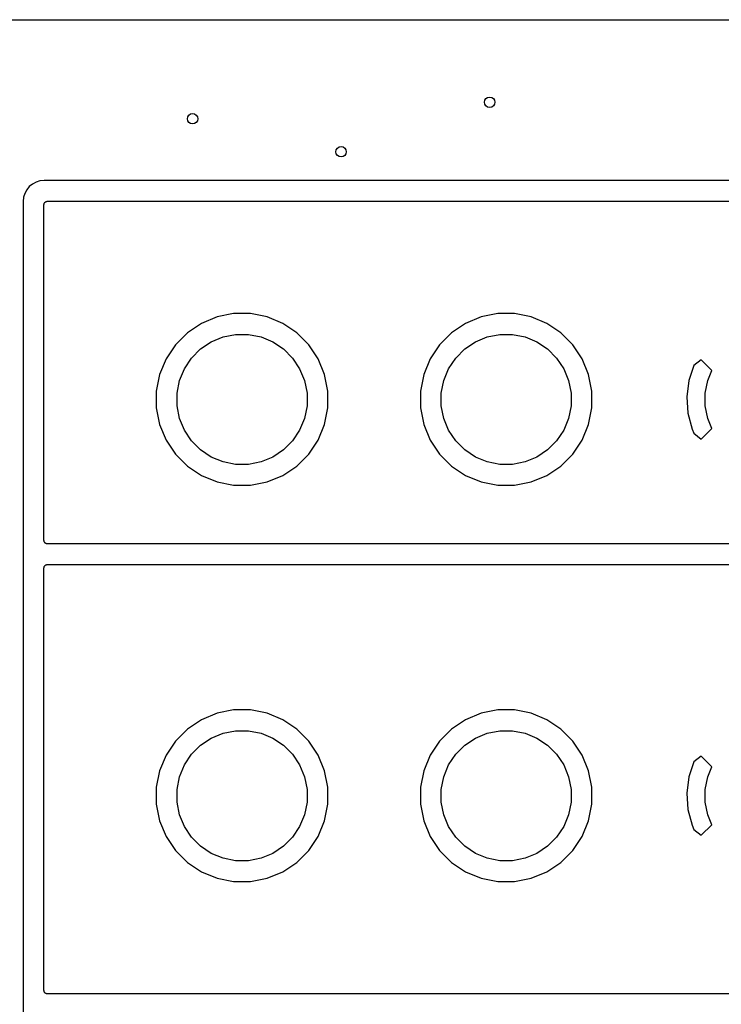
# Model space of a CAD drawing. Extents: x 1 to 139, y -76 to -1.
# Tile 11 of 20: x 23 to 50, y -38 to -1. Entities that reach past the tile are written whole.
import ezdxf

# ---------------------------------------------------------------- set-up
doc = ezdxf.new("R2010")
doc.units = 0
doc.header["$MEASUREMENT"] = 0
doc.layers.add('BLACK', color=7, linetype='CONTINUOUS')

msp = doc.modelspace()

# ---------------------------------------------------------------- linework, layer by layer
at = {"layer": 'BLACK', "linetype": 'CONTINUOUS'}
for p, q in [((6.16231, -0.635), (133.538, -0.635)), ((23.4651, -7.17571), (23.3912, -7.31397)), ((23.5645, -7.05453), (23.4651, -7.17571)), ((23.6857, -6.95508), (23.5645, -7.05453)), ((23.824, -6.88118), (23.6857, -6.95508)), ((23.974, -6.83567), (23.824, -6.88118)), ((24.1331, -6.82), (23.974, -6.83567)), ((135.076, -6.82), (24.1331, -6.82)), ((23.3457, -7.46399), (23.33, -7.62312)), ((23.3912, -7.31397), (23.3457, -7.46399)), ((23.33, -7.62312), (23.33, -53.3369)), ((24.13, -7.74523), (24.1313, -7.73331)), ((24.13, -7.74608), (24.13, -7.74523)), ((24.13, -7.74611), (24.13, -7.74608)), ((24.13, -7.74614), (24.13, -7.74611)), ((24.13, -7.747), (24.13, -7.74614)), ((24.13, -20.663), (24.13, -7.747)), ((24.1313, -7.73331), (24.1326, -7.72146)), ((24.1326, -7.72146), (24.1327, -7.72104)), ((24.1327, -7.72104), (24.1328, -7.72059)), ((24.1328, -7.72059), (24.1364, -7.7092)), ((24.1364, -7.7092), (24.1399, -7.69779)), ((24.1399, -7.69779), (24.1401, -7.69739)), ((24.1401, -7.69739), (24.1403, -7.69697)), ((24.1403, -7.69697), (24.146, -7.68651)), ((24.146, -7.68651), (24.1517, -7.67598)), ((24.1517, -7.67598), (24.152, -7.67564)), ((24.152, -7.67564), (24.1522, -7.67525)), ((24.1522, -7.67525), (24.1599, -7.66611)), ((24.1599, -7.66611), (24.1675, -7.65688)), ((24.1675, -7.65688), (24.1679, -7.6566)), ((24.1679, -7.6566), (24.1681, -7.65626)), ((24.1681, -7.65626), (24.1775, -7.64877)), ((24.1775, -7.64877), (24.1867, -7.64122)), ((24.1867, -7.64122), (24.1871, -7.64101)), ((24.1871, -7.64101), (24.1875, -7.64073)), ((24.1875, -7.64073), (24.1981, -7.63519)), ((24.1981, -7.63519), (24.2086, -7.62958)), ((24.2086, -7.62958), (24.209, -7.62945)), ((24.209, -7.62945), (24.2094, -7.62925)), ((24.2094, -7.62925), (24.2209, -7.62588)), ((24.2209, -7.62588), (24.2323, -7.62242)), ((24.2323, -7.62242), (24.2328, -7.62237)), ((24.2328, -7.62237), (24.2332, -7.62225)), ((24.2332, -7.62225), (24.2451, -7.62117)), ((24.2451, -7.62117), (24.257, -7.62)), ((24.257, -7.62), (138.303, -7.62)), ((30.7874, -12.0668), (30.1869, -12.3156)), ((31.425, -11.94), (30.7874, -12.0668)), ((32.075, -11.94), (31.425, -11.94)), ((32.7126, -12.0668), (32.075, -11.94)), ((33.3131, -12.3156), (32.7126, -12.0668)), ((40.9474, -12.0668), (40.3469, -12.3156)), ((41.585, -11.94), (40.9474, -12.0668)), ((42.235, -11.94), (41.585, -11.94)), ((42.8726, -12.0668), (42.235, -11.94)), ((43.4731, -12.3156), (42.8726, -12.0668)), ((30.1869, -12.3156), (29.6464, -12.6767)), ((33.8536, -12.6767), (33.3131, -12.3156)), ((40.3469, -12.3156), (39.8064, -12.6767)), ((44.0136, -12.6767), (43.4731, -12.3156)), ((29.6464, -12.6767), (29.1867, -13.1364)), ((30.5658, -13.0245), (31.0208, -12.8361)), ((31.0208, -12.8361), (31.5038, -12.74)), ((31.5038, -12.74), (31.9962, -12.74)), ((31.9962, -12.74), (32.4792, -12.8361)), ((32.4792, -12.8361), (32.9342, -13.0245)), ((34.3133, -13.1364), (33.8536, -12.6767)), ((39.8064, -12.6767), (39.3467, -13.1364)), ((40.7258, -13.0245), (41.1808, -12.8361)), ((41.1808, -12.8361), (41.6638, -12.74)), ((41.6638, -12.74), (42.1562, -12.74)), ((42.1562, -12.74), (42.6392, -12.8361)), ((42.6392, -12.8361), (43.0942, -13.0245)), ((44.0247, -12.6878), (44.0136, -12.6767)), ((44.4733, -13.1364), (44.0247, -12.6878)), ((29.1867, -13.1364), (28.8256, -13.6769)), ((30.1563, -13.2981), (30.5658, -13.0245)), ((32.9342, -13.0245), (33.3437, -13.2981)), ((34.6744, -13.6769), (34.3133, -13.1364)), ((39.3467, -13.1364), (38.9856, -13.6769)), ((40.3163, -13.2981), (40.7258, -13.0245)), ((43.0942, -13.0245), (43.5037, -13.2981)), ((44.8344, -13.6769), (44.4733, -13.1364)), ((29.8081, -13.6463), (30.1563, -13.2981)), ((33.3437, -13.2981), (33.6919, -13.6463)), ((39.9681, -13.6463), (40.3163, -13.2981)), ((43.5037, -13.2981), (43.8519, -13.6463)), ((28.8256, -13.6769), (28.5768, -14.2774)), ((29.5345, -14.0558), (29.8081, -13.6463)), ((33.6919, -13.6463), (33.9655, -14.0558)), ((34.9232, -14.2774), (34.6744, -13.6769)), ((38.9856, -13.6769), (38.7368, -14.2774)), ((39.6945, -14.0558), (39.9681, -13.6463)), ((43.8519, -13.6463), (44.1255, -14.0558)), ((45.0832, -14.2774), (44.8344, -13.6769)), ((49.1331, -13.9369), (48.9387, -14.5092)), ((49.4171, -13.7185), (49.1331, -13.9369)), ((49.8252, -14.1266), (49.4171, -13.7185)), ((28.5768, -14.2774), (28.45, -14.915)), ((29.3461, -14.5108), (29.5345, -14.0558)), ((33.9655, -14.0558), (34.1539, -14.5108)), ((35.05, -14.915), (34.9232, -14.2774)), ((38.7368, -14.2774), (38.61, -14.915)), ((39.5061, -14.5108), (39.6945, -14.0558)), ((44.1255, -14.0558), (44.3139, -14.5108)), ((45.21, -14.915), (45.0832, -14.2774)), ((49.6661, -14.5108), (49.8252, -14.1266)), ((29.25, -14.9938), (29.3461, -14.5108)), ((34.1539, -14.5108), (34.25, -14.9938)), ((39.41, -14.9938), (39.5061, -14.5108)), ((44.3139, -14.5108), (44.41, -14.9938)), ((48.9387, -14.5092), (48.8563, -15.1341)), ((49.57, -14.9938), (49.6661, -14.5108)), ((28.45, -14.915), (28.45, -15.565)), ((29.25, -15.4862), (29.25, -14.9938)), ((34.25, -14.9938), (34.25, -15.4862)), ((35.05, -15.565), (35.05, -14.915)), ((38.61, -14.915), (38.61, -15.565)), ((39.41, -15.4862), (39.41, -14.9938)), ((44.41, -14.9938), (44.41, -15.4862)), ((45.21, -15.565), (45.21, -14.915)), ((48.8563, -15.1341), (48.8974, -15.7632)), ((49.57, -15.4862), (49.57, -14.9938)), ((29.3461, -15.9692), (29.25, -15.4862)), ((34.25, -15.4862), (34.1539, -15.9692)), ((39.5061, -15.9692), (39.41, -15.4862)), ((44.41, -15.4862), (44.3139, -15.9692)), ((49.6661, -15.9692), (49.57, -15.4862)), ((28.45, -15.565), (28.5768, -16.2026)), ((34.9232, -16.2026), (35.05, -15.565)), ((38.61, -15.565), (38.7368, -16.2026)), ((45.0832, -16.2026), (45.21, -15.565)), ((48.8974, -15.7632), (49.0615, -16.3761)), ((28.5768, -16.2026), (28.8256, -16.8031)), ((29.5345, -16.4242), (29.3461, -15.9692)), ((34.1539, -15.9692), (33.9655, -16.4242)), ((34.6744, -16.8031), (34.9232, -16.2026)), ((38.7368, -16.2026), (38.9856, -16.8031)), ((39.6945, -16.4242), (39.5061, -15.9692)), ((44.3139, -15.9692), (44.1255, -16.4242)), ((44.8344, -16.8031), (45.0832, -16.2026)), ((49.8252, -16.3534), (49.6661, -15.9692)), ((29.8081, -16.8337), (29.5345, -16.4242)), ((33.9655, -16.4242), (33.6919, -16.8337)), ((39.9681, -16.8337), (39.6945, -16.4242)), ((44.1255, -16.4242), (43.8519, -16.8337)), ((49.0615, -16.3761), (49.1295, -16.5404)), ((49.1295, -16.5404), (49.4171, -16.7615)), ((49.4171, -16.7615), (49.8252, -16.3534)), ((28.8256, -16.8031), (29.1867, -17.3436)), ((30.1563, -17.1819), (29.8081, -16.8337)), ((33.6919, -16.8337), (33.3437, -17.1819)), ((34.3133, -17.3436), (34.6744, -16.8031)), ((38.9856, -16.8031), (39.3467, -17.3436)), ((40.3163, -17.1819), (39.9681, -16.8337)), ((43.8519, -16.8337), (43.5037, -17.1819)), ((44.4733, -17.3436), (44.8344, -16.8031)), ((29.1867, -17.3436), (29.6464, -17.8033)), ((30.5658, -17.4555), (30.1563, -17.1819)), ((33.3437, -17.1819), (32.9342, -17.4555)), ((33.8536, -17.8033), (34.3133, -17.3436)), ((39.3467, -17.3436), (39.8064, -17.8033)), ((40.7258, -17.4555), (40.3163, -17.1819)), ((43.5037, -17.1819), (43.0942, -17.4555)), ((44.0247, -17.7922), (44.4733, -17.3436)), ((31.0208, -17.6439), (30.5658, -17.4555)), ((31.5038, -17.74), (31.0208, -17.6439)), ((31.9962, -17.74), (31.5038, -17.74)), ((32.4792, -17.6439), (31.9962, -17.74)), ((32.9342, -17.4555), (32.4792, -17.6439)), ((41.1808, -17.6439), (40.7258, -17.4555)), ((41.6638, -17.74), (41.1808, -17.6439)), ((42.1562, -17.74), (41.6638, -17.74)), ((42.6392, -17.6439), (42.1562, -17.74)), ((43.0942, -17.4555), (42.6392, -17.6439)), ((44.0136, -17.8033), (44.0247, -17.7922)), ((29.6464, -17.8033), (30.1869, -18.1644)), ((30.1869, -18.1644), (30.7874, -18.4132)), ((32.7126, -18.4132), (33.3131, -18.1644)), ((33.3131, -18.1644), (33.8536, -17.8033)), ((39.8064, -17.8033), (40.3469, -18.1644)), ((40.3469, -18.1644), (40.9474, -18.4132)), ((42.8726, -18.4132), (43.4731, -18.1644)), ((43.4731, -18.1644), (44.0136, -17.8033)), ((30.7874, -18.4132), (31.425, -18.54)), ((31.425, -18.54), (32.075, -18.54)), ((32.075, -18.54), (32.7126, -18.4132)), ((40.9474, -18.4132), (41.585, -18.54)), ((41.585, -18.54), (42.235, -18.54)), ((42.235, -18.54), (42.8726, -18.4132)), ((24.1312, -20.6749), (24.13, -20.663)), ((24.1322, -20.6868), (24.1312, -20.6749)), ((24.1324, -20.6872), (24.1322, -20.6868)), ((24.1324, -20.6877), (24.1324, -20.6872)), ((24.1359, -20.6991), (24.1324, -20.6877)), ((24.1392, -20.7106), (24.1359, -20.6991)), ((24.1395, -20.711), (24.1392, -20.7106)), ((24.1396, -20.7114), (24.1395, -20.711)), ((24.1452, -20.7219), (24.1396, -20.7114)), ((24.1507, -20.7325), (24.1452, -20.7219)), ((24.151, -20.7329), (24.1507, -20.7325)), ((24.1512, -20.7333), (24.151, -20.7329)), ((24.1588, -20.7425), (24.1512, -20.7333)), ((24.1663, -20.7519), (24.1588, -20.7425)), ((24.1666, -20.7521), (24.1663, -20.7519)), ((24.1669, -20.7525), (24.1666, -20.7521)), ((24.1761, -20.7601), (24.1669, -20.7525)), ((24.1852, -20.7678), (24.1761, -20.7601)), ((24.1856, -20.768), (24.1852, -20.7678)), ((24.186, -20.7683), (24.1856, -20.768)), ((24.1965, -20.774), (24.186, -20.7683)), ((24.207, -20.7797), (24.1965, -20.774)), ((24.2074, -20.7799), (24.207, -20.7797)), ((24.2078, -20.7801), (24.2074, -20.7799)), ((24.2192, -20.7836), (24.2078, -20.7801)), ((24.2306, -20.7872), (24.2192, -20.7836)), ((24.231, -20.7873), (24.2306, -20.7872)), ((24.2315, -20.7874), (24.231, -20.7873)), ((24.2433, -20.7887), (24.2315, -20.7874)), ((24.2552, -20.79), (24.2433, -20.7887)), ((24.2561, -20.79), (24.2552, -20.79)), ((24.257, -20.79), (24.2561, -20.79)), ((24.2561, -20.79), (24.2561, -20.79)), ((24.2561, -20.79), (24.2561, -20.79)), ((75.6785, -20.79), (24.257, -20.79)), ((24.13, -21.7152), (24.1313, -21.7033)), ((24.13, -21.7161), (24.13, -21.7152)), ((24.13, -21.7161), (24.13, -21.7161)), ((24.13, -21.7161), (24.13, -21.7161)), ((24.13, -21.717), (24.13, -21.7161)), ((24.13, -37.973), (24.13, -21.717)), ((24.1313, -21.7033), (24.1326, -21.6915)), ((24.1326, -21.6915), (24.1327, -21.691)), ((24.1327, -21.691), (24.1328, -21.6906)), ((24.1328, -21.6906), (24.1364, -21.6792)), ((24.1364, -21.6792), (24.1399, -21.6678)), ((24.1399, -21.6678), (24.1401, -21.6674)), ((24.1401, -21.6674), (24.1403, -21.667)), ((24.1403, -21.667), (24.146, -21.6565)), ((24.146, -21.6565), (24.1517, -21.646)), ((24.1517, -21.646), (24.152, -21.6456)), ((24.152, -21.6456), (24.1522, -21.6452)), ((24.1522, -21.6452), (24.1599, -21.6361)), ((24.1599, -21.6361), (24.1675, -21.6269)), ((24.1675, -21.6269), (24.1679, -21.6266)), ((24.1679, -21.6266), (24.1681, -21.6263)), ((24.1681, -21.6263), (24.1775, -21.6188)), ((24.1775, -21.6188), (24.1867, -21.6112)), ((24.1867, -21.6112), (24.1871, -21.611)), ((24.1871, -21.611), (24.1875, -21.6107)), ((24.1875, -21.6107), (24.1981, -21.6052)), ((24.1981, -21.6052), (24.2086, -21.5996)), ((24.2086, -21.5996), (24.209, -21.5995)), ((24.209, -21.5995), (24.2094, -21.5992)), ((24.2094, -21.5992), (24.2209, -21.5959)), ((24.2209, -21.5959), (24.2323, -21.5924)), ((24.2323, -21.5924), (24.2328, -21.5924)), ((24.2328, -21.5924), (24.2332, -21.5922)), ((24.2332, -21.5922), (24.2451, -21.5912)), ((24.2451, -21.5912), (24.257, -21.59)), ((24.257, -21.59), (76.2511, -21.59)), ((31.425, -27.18), (30.7874, -27.3068)), ((32.075, -27.18), (31.425, -27.18)), ((32.7126, -27.3068), (32.075, -27.18)), ((41.585, -27.18), (40.9474, -27.3068)), ((42.235, -27.18), (41.585, -27.18)), ((42.8726, -27.3068), (42.235, -27.18)), ((30.1869, -27.5556), (29.6464, -27.9167)), ((30.7874, -27.3068), (30.1869, -27.5556)), ((33.3131, -27.5556), (32.7126, -27.3068)), ((33.8536, -27.9167), (33.3131, -27.5556)), ((40.3469, -27.5556), (39.8064, -27.9167)), ((40.9474, -27.3068), (40.3469, -27.5556)), ((43.4731, -27.5556), (42.8726, -27.3068)), ((44.0136, -27.9167), (43.4731, -27.5556)), ((29.6464, -27.9167), (29.1867, -28.3764)), ((31.0208, -28.0761), (31.5038, -27.98)), ((31.5038, -27.98), (31.9962, -27.98)), ((31.9962, -27.98), (32.4792, -28.0761)), ((34.3133, -28.3764), (33.8536, -27.9167)), ((39.8064, -27.9167), (39.3467, -28.3764)), ((41.1808, -28.0761), (41.6638, -27.98)), ((41.6638, -27.98), (42.1562, -27.98)), ((42.1562, -27.98), (42.6392, -28.0761)), ((44.0247, -27.9278), (44.0136, -27.9167)), ((44.4733, -28.3764), (44.0247, -27.9278)), ((29.1867, -28.3764), (28.8256, -28.9169)), ((30.1563, -28.5381), (30.5658, -28.2645)), ((30.5658, -28.2645), (31.0208, -28.0761)), ((32.4792, -28.0761), (32.9342, -28.2645)), ((32.9342, -28.2645), (33.3437, -28.5381)), ((34.6744, -28.9169), (34.3133, -28.3764)), ((39.3467, -28.3764), (38.9856, -28.9169)), ((40.3163, -28.5381), (40.7258, -28.2645)), ((40.7258, -28.2645), (41.1808, -28.0761)), ((42.6392, -28.0761), (43.0942, -28.2645)), ((43.0942, -28.2645), (43.5037, -28.5381)), ((44.8344, -28.9169), (44.4733, -28.3764)), ((29.8081, -28.8863), (30.1563, -28.5381)), ((33.3437, -28.5381), (33.6919, -28.8863)), ((39.9681, -28.8863), (40.3163, -28.5381)), ((43.5037, -28.5381), (43.8519, -28.8863)), ((28.8256, -28.9169), (28.5768, -29.5174)), ((29.5345, -29.2958), (29.8081, -28.8863)), ((33.6919, -28.8863), (33.9655, -29.2958)), ((34.9232, -29.5174), (34.6744, -28.9169)), ((38.9856, -28.9169), (38.7368, -29.5174)), ((39.6945, -29.2958), (39.9681, -28.8863)), ((43.8519, -28.8863), (44.1255, -29.2958)), ((45.0832, -29.5174), (44.8344, -28.9169)), ((49.4171, -28.9585), (49.1331, -29.1769)), ((49.8252, -29.3666), (49.4171, -28.9585)), ((28.5768, -29.5174), (28.45, -30.155)), ((29.3461, -29.7508), (29.5345, -29.2958)), ((33.9655, -29.2958), (34.1539, -29.7508)), ((35.05, -30.155), (34.9232, -29.5174)), ((38.7368, -29.5174), (38.61, -30.155)), ((39.5061, -29.7508), (39.6945, -29.2958)), ((44.1255, -29.2958), (44.3139, -29.7508)), ((45.21, -30.155), (45.0832, -29.5174)), ((49.1331, -29.1769), (48.9387, -29.7492)), ((49.6661, -29.7508), (49.8252, -29.3666)), ((29.25, -30.2338), (29.3461, -29.7508)), ((34.1539, -29.7508), (34.25, -30.2338)), ((39.41, -30.2338), (39.5061, -29.7508)), ((44.3139, -29.7508), (44.41, -30.2338)), ((48.9387, -29.7492), (48.8563, -30.3742)), ((49.57, -30.2338), (49.6661, -29.7508)), ((28.45, -30.155), (28.45, -30.805)), ((29.25, -30.7262), (29.25, -30.2338)), ((34.25, -30.2338), (34.25, -30.7262)), ((35.05, -30.805), (35.05, -30.155)), ((38.61, -30.155), (38.61, -30.805)), ((39.41, -30.7262), (39.41, -30.2338)), ((44.41, -30.2338), (44.41, -30.7262)), ((45.21, -30.805), (45.21, -30.155)), ((49.57, -30.7262), (49.57, -30.2338)), ((48.8563, -30.3742), (48.8974, -31.0032)), ((28.45, -30.805), (28.5768, -31.4426)), ((29.3461, -31.2092), (29.25, -30.7262)), ((34.25, -30.7262), (34.1539, -31.2092)), ((34.9232, -31.4426), (35.05, -30.805)), ((38.61, -30.805), (38.7368, -31.4426)), ((39.5061, -31.2092), (39.41, -30.7262)), ((44.41, -30.7262), (44.3139, -31.2092)), ((45.0832, -31.4426), (45.21, -30.805)), ((48.8974, -31.0032), (49.0615, -31.6161)), ((49.6661, -31.2092), (49.57, -30.7262)), ((29.5345, -31.6642), (29.3461, -31.2092)), ((34.1539, -31.2092), (33.9655, -31.6642)), ((39.6945, -31.6642), (39.5061, -31.2092)), ((44.3139, -31.2092), (44.1255, -31.6642)), ((49.8252, -31.5934), (49.6661, -31.2092)), ((28.5768, -31.4426), (28.8256, -32.0431)), ((29.8081, -32.0737), (29.5345, -31.6642)), ((33.9655, -31.6642), (33.6919, -32.0737)), ((34.6744, -32.0431), (34.9232, -31.4426)), ((38.7368, -31.4426), (38.9856, -32.0431)), ((39.9681, -32.0737), (39.6945, -31.6642)), ((44.1255, -31.6642), (43.8519, -32.0737)), ((44.8344, -32.0431), (45.0832, -31.4426)), ((49.0615, -31.6161), (49.1295, -31.7804)), ((49.1295, -31.7804), (49.4171, -32.0015)), ((49.4171, -32.0015), (49.8252, -31.5934)), ((28.8256, -32.0431), (29.1867, -32.5836)), ((30.1563, -32.4219), (29.8081, -32.0737)), ((33.6919, -32.0737), (33.3437, -32.4219)), ((34.3133, -32.5836), (34.6744, -32.0431)), ((38.9856, -32.0431), (39.3467, -32.5836)), ((40.3163, -32.4219), (39.9681, -32.0737)), ((43.8519, -32.0737), (43.5037, -32.4219)), ((44.4733, -32.5836), (44.8344, -32.0431)), ((30.5658, -32.6955), (30.1563, -32.4219)), ((33.3437, -32.4219), (32.9342, -32.6955)), ((40.7258, -32.6955), (40.3163, -32.4219)), ((43.5037, -32.4219), (43.0942, -32.6955)), ((29.1867, -32.5836), (29.6464, -33.0433)), ((31.0208, -32.8839), (30.5658, -32.6955)), ((31.5038, -32.98), (31.0208, -32.8839)), ((32.4792, -32.8839), (31.9962, -32.98)), ((32.9342, -32.6955), (32.4792, -32.8839)), ((33.8536, -33.0433), (34.3133, -32.5836)), ((39.3467, -32.5836), (39.8064, -33.0433)), ((41.1808, -32.8839), (40.7258, -32.6955)), ((41.6638, -32.98), (41.1808, -32.8839)), ((42.6392, -32.8839), (42.1562, -32.98)), ((43.0942, -32.6955), (42.6392, -32.8839)), ((44.0247, -33.0322), (44.4733, -32.5836)), ((29.6464, -33.0433), (30.1869, -33.4044)), ((31.9962, -32.98), (31.5038, -32.98)), ((33.3131, -33.4044), (33.8536, -33.0433)), ((39.8064, -33.0433), (40.3469, -33.4044)), ((42.1562, -32.98), (41.6638, -32.98)), ((43.4731, -33.4044), (44.0136, -33.0433)), ((44.0136, -33.0433), (44.0247, -33.0322)), ((30.1869, -33.4044), (30.7874, -33.6532)), ((30.7874, -33.6532), (31.425, -33.78)), ((32.075, -33.78), (32.7126, -33.6532)), ((32.7126, -33.6532), (33.3131, -33.4044)), ((40.3469, -33.4044), (40.9474, -33.6532)), ((40.9474, -33.6532), (41.585, -33.78)), ((42.235, -33.78), (42.8726, -33.6532)), ((42.8726, -33.6532), (43.4731, -33.4044)), ((31.425, -33.78), (32.075, -33.78)), ((41.585, -33.78), (42.235, -33.78)), ((24.1312, -37.9849), (24.13, -37.973)), ((24.1322, -37.9968), (24.1312, -37.9849)), ((24.1324, -37.9972), (24.1322, -37.9968)), ((24.1324, -37.9977), (24.1324, -37.9972)), ((24.1359, -38.0091), (24.1324, -37.9977)), ((24.1392, -38.0206), (24.1359, -38.0091)), ((24.1395, -38.021), (24.1392, -38.0206)), ((24.1396, -38.0214), (24.1395, -38.021)), ((24.1452, -38.0319), (24.1396, -38.0214)), ((24.1507, -38.0425), (24.1452, -38.0319)), ((24.151, -38.0429), (24.1507, -38.0425)), ((24.1512, -38.0433), (24.151, -38.0429)), ((24.1588, -38.0525), (24.1512, -38.0433)), ((24.1663, -38.0619), (24.1588, -38.0525)), ((24.1666, -38.0621), (24.1663, -38.0619)), ((24.1669, -38.0625), (24.1666, -38.0621)), ((24.1761, -38.0701), (24.1669, -38.0625)), ((24.1852, -38.0778), (24.1761, -38.0701)), ((24.1856, -38.078), (24.1852, -38.0778)), ((24.186, -38.0783), (24.1856, -38.078)), ((24.1965, -38.084), (24.186, -38.0783)), ((24.207, -38.0897), (24.1965, -38.084)), ((24.2074, -38.0899), (24.207, -38.0897)), ((24.2078, -38.0901), (24.2074, -38.0899)), ((24.2192, -38.0936), (24.2078, -38.0901)), ((24.2306, -38.0972), (24.2192, -38.0936)), ((24.231, -38.0973), (24.2306, -38.0972)), ((24.2315, -38.0974), (24.231, -38.0973)), ((24.2433, -38.0987), (24.2315, -38.0974)), ((24.2552, -38.1), (24.2433, -38.0987)), ((24.2561, -38.1), (24.2552, -38.1)), ((24.257, -38.1), (24.2561, -38.1)), ((24.2561, -38.1), (24.2561, -38.1)), ((24.2561, -38.1), (24.2561, -38.1)), ((59.563, -38.1), (24.257, -38.1))]:
    msp.add_line(p, q, dxfattribs=at)
at = {"layer": 'BLACK'}
for centre in [(41.275, -3.81), (29.845, -4.445), (35.56, -5.715)]:
    msp.add_circle(centre, 0.2, dxfattribs=at)

doc.saveas('drawing.dxf')
